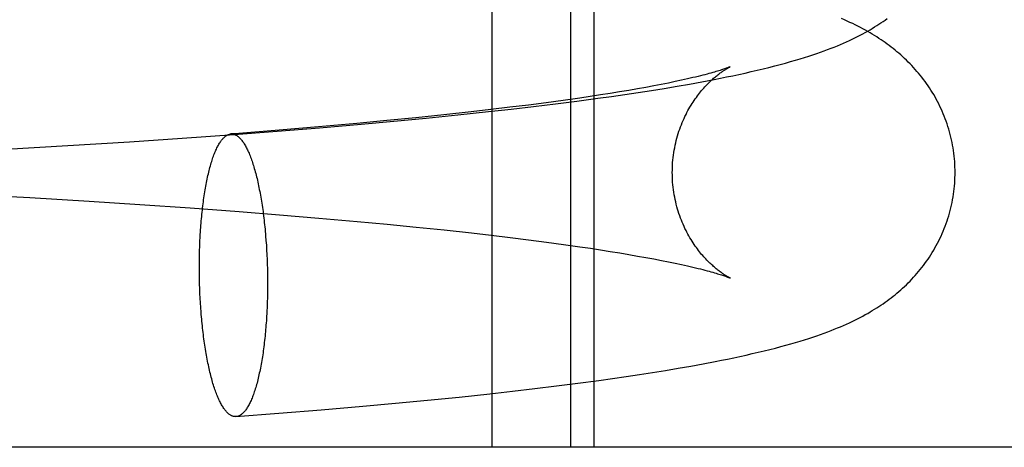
# Model space of a CAD drawing. Header units: inches. Extents: x 0 to 293, y 0 to 190.
# Tile 43 of 84: x 99.5092 to 99.645, y 97.4641 to 97.5231. Entities that reach past the tile are written whole.
import ezdxf

# ---------------------------------------------------------------- set-up
doc = ezdxf.new("R2010")
doc.units = ezdxf.units.IN
doc.header["$LTSCALE"] = 16.12069
doc.header["$MEASUREMENT"] = 0
doc.linetypes.add('HIDDEN', pattern=[0.2, 0.1, -0.1])
doc.layers.add('DEFAULT_2', color=8, linetype='HIDDEN')

msp = doc.modelspace()

# ---------------------------------------------------------------- linework, layer by layer
at = {"layer": 'DEFAULT_2', "color": 8, "linetype": 'HIDDEN'}
for p, q in [((99.57438, 97.46412), (99.57438, 97.62037)), ((99.58522, 97.46412), (99.58522, 97.62037)), ((99.58845, 97.46412), (99.58845, 97.62037)), ((99.60129, 97.51493), (99.60048, 97.51475)), ((99.60206, 97.51511), (99.60129, 97.51493)), ((99.5944, 97.51356), (99.5932, 97.51336)), ((99.59555, 97.51377), (99.5944, 97.51356)), ((99.59665, 97.51397), (99.59555, 97.51377)), ((99.59632, 97.51335), (99.5981, 97.51363)), ((99.59769, 97.51417), (99.59665, 97.51397)), ((99.59867, 97.51437), (99.59769, 97.51417)), ((99.5981, 97.51363), (99.59986, 97.51393)), ((99.5996, 97.51456), (99.59867, 97.51437)), ((99.60048, 97.51475), (99.5996, 97.51456)), ((99.59986, 97.51393), (99.60158, 97.51423)), ((99.60158, 97.51423), (99.6033, 97.51454)), ((99.6033, 97.51454), (99.605, 97.51487)), ((99.58644, 97.51229), (99.58418, 97.51197)), ((99.58603, 97.51187), (99.58892, 97.51226)), ((99.58789, 97.51251), (99.58644, 97.51229)), ((99.58929, 97.51272), (99.58789, 97.51251)), ((99.58892, 97.51226), (99.59081, 97.51252)), ((99.59064, 97.51293), (99.58929, 97.51272)), ((99.59195, 97.51315), (99.59064, 97.51293)), ((99.59081, 97.51252), (99.59267, 97.51279)), ((99.5932, 97.51336), (99.59195, 97.51315)), ((99.59267, 97.51279), (99.59451, 97.51307)), ((99.59451, 97.51307), (99.59632, 97.51335)), ((99.57682, 97.51102), (99.57418, 97.5107)), ((99.57936, 97.51133), (99.57682, 97.51102)), ((99.57699, 97.51077), (99.58007, 97.51113)), ((99.58182, 97.51165), (99.57936, 97.51133)), ((99.58007, 97.51113), (99.58308, 97.51149)), ((99.58418, 97.51197), (99.58182, 97.51165)), ((99.58308, 97.51149), (99.58603, 97.51187)), ((99.56383, 97.50958), (99.55982, 97.50918)), ((99.56082, 97.5091), (99.56526, 97.50953)), ((99.56771, 97.50998), (99.56383, 97.50958)), ((99.56526, 97.50953), (99.56961, 97.50997)), ((99.57146, 97.51039), (99.56771, 97.50998)), ((99.56961, 97.50997), (99.57387, 97.51042)), ((99.57418, 97.5107), (99.57146, 97.51039)), ((99.57387, 97.51042), (99.57699, 97.51077)), ((99.54471, 97.50772), (99.55056, 97.5082)), ((99.55042, 97.50832), (99.54498, 97.50787)), ((99.55571, 97.50879), (99.55042, 97.50832)), ((99.55056, 97.5082), (99.5563, 97.50869)), ((99.55982, 97.50918), (99.55571, 97.50879)), ((99.5563, 97.50869), (99.56082, 97.5091)), ((99.52434, 97.50627), (99.53159, 97.50676)), ((99.53159, 97.50676), (99.53879, 97.50727)), ((99.53879, 97.50727), (99.54471, 97.50772)), ((99.50734, 97.50526), (99.51583, 97.50575)), ((99.51583, 97.50575), (99.52434, 97.50627)), ((99.50121, 97.49909), (99.51059, 97.49857)), ((99.51059, 97.49857), (99.51879, 97.49808)), ((99.51879, 97.49808), (99.52578, 97.49763)), ((99.52578, 97.49763), (99.53269, 97.49715)), ((99.53269, 97.49715), (99.53948, 97.49664)), ((99.53948, 97.49664), (99.54503, 97.49621)), ((99.54503, 97.49621), (99.55046, 97.49575)), ((99.55046, 97.49575), (99.55575, 97.49528)), ((99.55575, 97.49528), (99.55987, 97.49489)), ((99.55987, 97.49489), (99.56387, 97.4945)), ((99.54312, 97.49326), (99.54317, 97.49263)), ((99.56387, 97.4945), (99.56775, 97.4941)), ((99.56775, 97.4941), (99.5715, 97.49369)), ((99.5715, 97.49369), (99.57421, 97.49337)), ((99.57421, 97.49337), (99.57685, 97.49306)), ((99.53401, 97.49124), (99.53403, 97.49189)), ((99.53403, 97.49189), (99.53406, 97.49253)), ((99.54317, 97.49263), (99.54322, 97.49199)), ((99.54322, 97.49199), (99.54326, 97.49134)), ((99.57685, 97.49306), (99.57939, 97.49274)), ((99.57939, 97.49274), (99.58185, 97.49242)), ((99.58185, 97.49242), (99.5842, 97.4921)), ((99.5842, 97.4921), (99.58646, 97.49178)), ((99.53398, 97.48994), (99.53399, 97.49059)), ((99.53399, 97.49059), (99.53401, 97.49124)), ((99.54326, 97.49134), (99.54329, 97.49069)), ((99.54329, 97.49069), (99.54332, 97.49004)), ((99.58646, 97.49178), (99.58791, 97.49157)), ((99.58791, 97.49157), (99.58931, 97.49135)), ((99.58931, 97.49135), (99.59066, 97.49114)), ((99.59066, 97.49114), (99.59196, 97.49093)), ((99.59196, 97.49093), (99.59322, 97.49072)), ((99.59322, 97.49072), (99.59442, 97.49051)), ((99.59442, 97.49051), (99.59557, 97.49031)), ((99.53398, 97.48928), (99.53398, 97.48994)), ((99.53398, 97.48863), (99.53398, 97.48928)), ((99.54332, 97.49004), (99.54335, 97.48938)), ((99.54335, 97.48938), (99.54337, 97.48872)), ((99.59557, 97.49031), (99.59666, 97.4901)), ((99.59666, 97.4901), (99.5977, 97.4899)), ((99.5977, 97.4899), (99.59869, 97.48971)), ((99.59869, 97.48971), (99.59962, 97.48951)), ((99.59962, 97.48951), (99.60049, 97.48933)), ((99.60049, 97.48933), (99.60131, 97.48914)), ((99.53398, 97.48797), (99.53398, 97.48863)), ((99.53399, 97.48731), (99.53398, 97.48797)), ((99.54337, 97.48872), (99.54338, 97.48807)), ((99.54338, 97.48807), (99.54339, 97.48741)), ((99.53401, 97.48665), (99.53399, 97.48731)), ((99.53403, 97.48599), (99.53401, 97.48665)), ((99.54339, 97.48741), (99.54339, 97.48675)), ((99.54339, 97.48675), (99.54339, 97.48609)), ((99.53406, 97.48534), (99.53403, 97.48599)), ((99.53409, 97.48469), (99.53406, 97.48534)), ((99.54338, 97.48544), (99.54337, 97.48479)), ((99.54339, 97.48609), (99.54338, 97.48544)), ((99.53413, 97.48404), (99.53409, 97.48469)), ((99.53417, 97.4834), (99.53413, 97.48404)), ((99.54335, 97.48414), (99.54332, 97.48349)), ((99.54337, 97.48479), (99.54335, 97.48414)), ((99.53422, 97.48276), (99.53417, 97.4834)), ((99.60175, 97.47533), (99.60346, 97.47564)), ((99.60346, 97.47564), (99.60514, 97.47596)), ((99.59284, 97.47388), (99.59467, 97.47416)), ((99.59467, 97.47416), (99.59648, 97.47444)), ((99.59648, 97.47444), (99.59826, 97.47473)), ((99.59826, 97.47473), (99.60002, 97.47502)), ((99.60002, 97.47502), (99.60175, 97.47533)), ((99.58326, 97.47258), (99.5862, 97.47296)), ((99.5862, 97.47296), (99.58909, 97.47335)), ((99.58909, 97.47335), (99.59098, 97.47361)), ((99.59098, 97.47361), (99.59284, 97.47388)), ((99.5698, 97.47105), (99.57406, 97.47151)), ((99.57406, 97.47151), (99.57718, 97.47186)), ((99.57718, 97.47186), (99.58025, 97.47222)), ((99.58025, 97.47222), (99.58326, 97.47258)), ((99.55651, 97.46978), (99.56103, 97.47019)), ((99.56103, 97.47019), (99.56546, 97.47061)), ((99.56546, 97.47061), (99.5698, 97.47105)), ((99.53903, 97.46836), (99.54493, 97.46881)), ((99.54493, 97.46881), (99.55077, 97.46928)), ((99.55077, 97.46928), (99.55651, 97.46978)), ((99.88938, 97.46412), (99.41178, 97.46412))]:
    msp.add_line(p, q, dxfattribs=at)
for points in [[(99.605, 97.51487), (99.60585, 97.51503), (99.6067, 97.51521), (99.60755, 97.51538), (99.6084, 97.51556), (99.60924, 97.51575), (99.61008, 97.51594), (99.61091, 97.51613), (99.61173, 97.51632), (99.61254, 97.51652), (99.61333, 97.51672), (99.61409, 97.51692), (99.61483, 97.51712), (99.61552, 97.51732), (99.61619, 97.51751), (99.61683, 97.5177), (99.61744, 97.51789), (99.61802, 97.51808), (99.61858, 97.51826), (99.61913, 97.51845), (99.61965, 97.51863), (99.62015, 97.51881), (99.62063, 97.51899), (99.6211, 97.51916), (99.62155, 97.51934), (99.62198, 97.51952), (99.62241, 97.5197), (99.62283, 97.51988), (99.62323, 97.52006), (99.62363, 97.52024), (99.62402, 97.52042), (99.6244, 97.52061), (99.62477, 97.52079), (99.62513, 97.52098), (99.62548, 97.52116), (99.62582, 97.52135), (99.62616, 97.52153), (99.62648, 97.52172), (99.62679, 97.52191), (99.6271, 97.5221), (99.6274, 97.52229), (99.6277, 97.52248), (99.62799, 97.52267), (99.62828, 97.52286), (99.62856, 97.52306), (99.62884, 97.52326)], [(99.63821, 97.50204), (99.63821, 97.50239), (99.6382, 97.50277), (99.63818, 97.50316), (99.63816, 97.50354), (99.63813, 97.50392), (99.63809, 97.5043), (99.63805, 97.50468), (99.63799, 97.50505), (99.63794, 97.50543), (99.63787, 97.5058), (99.6378, 97.50618), (99.63772, 97.50655), (99.63764, 97.50692), (99.63754, 97.50729), (99.63745, 97.50765), (99.63734, 97.50801), (99.63723, 97.50837), (99.63711, 97.50873), (99.63699, 97.50909), (99.63686, 97.50944), (99.63673, 97.50979), (99.63659, 97.51013), (99.63644, 97.51048), (99.63629, 97.51082), (99.63613, 97.51115), (99.63597, 97.51148), (99.6358, 97.51181), (99.63562, 97.51214), (99.63545, 97.51246), (99.63526, 97.51277), (99.63507, 97.51309), (99.63488, 97.5134), (99.63468, 97.5137), (99.63448, 97.514), (99.63428, 97.5143), (99.63407, 97.51459), (99.63385, 97.51488), (99.63363, 97.51516), (99.63341, 97.51544), (99.63319, 97.51571), (99.63296, 97.51598), (99.63272, 97.51625), (99.63249, 97.51651), (99.63225, 97.51677), (99.63201, 97.51702), (99.63176, 97.51727), (99.63151, 97.51752), (99.63125, 97.51776), (99.63099, 97.518), (99.63073, 97.51824), (99.63047, 97.51847), (99.6302, 97.51869), (99.62994, 97.51891), (99.62967, 97.51912), (99.6294, 97.51933), (99.62913, 97.51954), (99.62885, 97.51974), (99.62857, 97.51994), (99.62829, 97.52014), (99.628, 97.52034), (99.62771, 97.52053), (99.62742, 97.52072), (99.62711, 97.52091), (99.6268, 97.5211), (99.62649, 97.52129), (99.62616, 97.52147), (99.62584, 97.52166), (99.6255, 97.52184), (99.62516, 97.52202), (99.62481, 97.5222), (99.62445, 97.52238), (99.62409, 97.52256), (99.62371, 97.52274), (99.62333, 97.52291), (99.62294, 97.52309), (99.62254, 97.52326)], [(99.59921, 97.50204), (99.59922, 97.50236), (99.59923, 97.50271), (99.59924, 97.50306), (99.59926, 97.5034), (99.59929, 97.50375), (99.59933, 97.50409), (99.59937, 97.50443), (99.59942, 97.50477), (99.59948, 97.50511), (99.59954, 97.50545), (99.59961, 97.50578), (99.59968, 97.50611), (99.59976, 97.50644), (99.59985, 97.50676), (99.59994, 97.50708), (99.60003, 97.5074), (99.60013, 97.50771), (99.60024, 97.50802), (99.60035, 97.50832), (99.60046, 97.50862), (99.60058, 97.50892), (99.60071, 97.5092), (99.60083, 97.50949), (99.60096, 97.50976), (99.6011, 97.51003), (99.60123, 97.5103), (99.60137, 97.51056), (99.60151, 97.51081), (99.60165, 97.51106), (99.6018, 97.5113), (99.60194, 97.51153), (99.60209, 97.51175), (99.60224, 97.51197), (99.60238, 97.51219), (99.60253, 97.51239), (99.60268, 97.51259), (99.60282, 97.51279), (99.60297, 97.51298), (99.60312, 97.51316), (99.60326, 97.51334), (99.60341, 97.51351), (99.60355, 97.51367), (99.6037, 97.51383), (99.60384, 97.51398), (99.60398, 97.51413), (99.60411, 97.51427), (99.60425, 97.5144), (99.60438, 97.51454), (99.60452, 97.51466), (99.60465, 97.51479), (99.60478, 97.5149), (99.60491, 97.51502), (99.60503, 97.51512), (99.60515, 97.51523), (99.60527, 97.51533), (99.60539, 97.51542), (99.6055, 97.51551), (99.60562, 97.5156), (99.60573, 97.51568), (99.60583, 97.51576), (99.60594, 97.51584), (99.60604, 97.51591), (99.60613, 97.51598), (99.60623, 97.51604), (99.60632, 97.5161), (99.60641, 97.51616), (99.60649, 97.51621), (99.60657, 97.51626), (99.60665, 97.51631), (99.60672, 97.51635), (99.60679, 97.51639), (99.60685, 97.51643), (99.60691, 97.51646), (99.60696, 97.51649), (99.60701, 97.51652), (99.60706, 97.51654), (99.60709, 97.51656), (99.60713, 97.51658), (99.60715, 97.51659), (99.60718, 97.5166), (99.60719, 97.51661)], [(99.60719, 97.51661), (99.6072, 97.51661), (99.60719, 97.51661), (99.60718, 97.5166), (99.60715, 97.51659), (99.60712, 97.51658), (99.60708, 97.51656), (99.60703, 97.51654), (99.60697, 97.51652), (99.60691, 97.51649), (99.60683, 97.51647), (99.60674, 97.51643), (99.60664, 97.5164), (99.60653, 97.51636), (99.60641, 97.51632), (99.60628, 97.51627), (99.60614, 97.51622), (99.60598, 97.51617), (99.60581, 97.51612), (99.60563, 97.51606), (99.60544, 97.516), (99.60523, 97.51594), (99.60501, 97.51588), (99.60478, 97.51581), (99.60453, 97.51574), (99.60427, 97.51567), (99.604, 97.5156), (99.60371, 97.51552), (99.60341, 97.51544), (99.60309, 97.51536), (99.60276, 97.51528), (99.60241, 97.5152), (99.60206, 97.51511)], [(99.53406, 97.49253), (99.53409, 97.49317), (99.53411, 97.49348), (99.53413, 97.4938), (99.53415, 97.49411), (99.53417, 97.49442), (99.53419, 97.49473), (99.53422, 97.49504), (99.53424, 97.49534), (99.53427, 97.49565), (99.5343, 97.49595), (99.53433, 97.49625), (99.53436, 97.49654), (99.53439, 97.49684), (99.53442, 97.49713), (99.53446, 97.49742), (99.53449, 97.4977), (99.53453, 97.49798), (99.53457, 97.49826), (99.53461, 97.49854), (99.53465, 97.49881), (99.53469, 97.49909), (99.53473, 97.49935), (99.53477, 97.49962), (99.53482, 97.49988), (99.53486, 97.50014), (99.53491, 97.50039), (99.53496, 97.50064), (99.53501, 97.50089), (99.53506, 97.50113), (99.53511, 97.50137), (99.53516, 97.5016), (99.53522, 97.50184), (99.53527, 97.50206), (99.53533, 97.50229), (99.53538, 97.50251), (99.53544, 97.50272), (99.5355, 97.50293), (99.53556, 97.50314), (99.53562, 97.50334), (99.53568, 97.50354), (99.53574, 97.50373), (99.5358, 97.50392), (99.53586, 97.50411), (99.53593, 97.50428), (99.53599, 97.50446), (99.53606, 97.50463), (99.53613, 97.5048), (99.53619, 97.50496), (99.53626, 97.50511), (99.53633, 97.50526), (99.5364, 97.50541), (99.53647, 97.50555), (99.53654, 97.50568), (99.53661, 97.50582), (99.53668, 97.50594), (99.53675, 97.50606), (99.53683, 97.50618), (99.5369, 97.50629), (99.53697, 97.50639), (99.53705, 97.50649), (99.53712, 97.50658), (99.5372, 97.50667), (99.53727, 97.50676), (99.53735, 97.50683), (99.53743, 97.50691), (99.5375, 97.50697), (99.53758, 97.50704), (99.53766, 97.50709), (99.53774, 97.50714), (99.53781, 97.50719), (99.53789, 97.50723), (99.53797, 97.50726), (99.53805, 97.50729), (99.53813, 97.50731), (99.53821, 97.50733), (99.53829, 97.50734), (99.53833, 97.50735)], [(99.54498, 97.50787), (99.53943, 97.50743), (99.53833, 97.50735)], [(99.53833, 97.50735), (99.53836, 97.50735), (99.53844, 97.50735), (99.53852, 97.50735), (99.5386, 97.50733), (99.53868, 97.50732), (99.53876, 97.5073), (99.53884, 97.50727), (99.53892, 97.50724), (99.539, 97.5072), (99.53908, 97.50716), (99.53916, 97.50711), (99.53924, 97.50705), (99.53932, 97.50699), (99.5394, 97.50693), (99.53947, 97.50686), (99.53955, 97.50678), (99.53963, 97.5067), (99.53971, 97.50661), (99.53979, 97.50652), (99.53986, 97.50642), (99.53994, 97.50632), (99.54002, 97.50621), (99.54009, 97.5061), (99.54017, 97.50598), (99.54024, 97.50585), (99.54032, 97.50572), (99.54039, 97.50559), (99.54047, 97.50545), (99.54054, 97.50531), (99.54061, 97.50516), (99.54068, 97.505), (99.54076, 97.50484), (99.54083, 97.50468), (99.5409, 97.50451), (99.54097, 97.50434), (99.54104, 97.50416), (99.54111, 97.50398), (99.54117, 97.50379), (99.54124, 97.5036), (99.54131, 97.5034), (99.54137, 97.5032), (99.54144, 97.50299), (99.5415, 97.50279), (99.54156, 97.50257), (99.54163, 97.50235), (99.54169, 97.50213), (99.54175, 97.5019), (99.54181, 97.50167), (99.54187, 97.50144), (99.54193, 97.5012), (99.54198, 97.50096), (99.54204, 97.50071), (99.54209, 97.50047), (99.54215, 97.50021), (99.5422, 97.49996), (99.54225, 97.4997), (99.54231, 97.49943), (99.54236, 97.49917), (99.54241, 97.4989), (99.54245, 97.49862), (99.5425, 97.49835), (99.54255, 97.49807), (99.54259, 97.49779), (99.54264, 97.4975), (99.54268, 97.49721), (99.54272, 97.49692), (99.54276, 97.49663), (99.5428, 97.49634), (99.54284, 97.49604), (99.54287, 97.49574), (99.54291, 97.49544), (99.54294, 97.49513), (99.54298, 97.49482), (99.54301, 97.49452), (99.54304, 97.49421), (99.54307, 97.49389), (99.5431, 97.49358), (99.54312, 97.49326)], [(99.6072, 97.48747), (99.60719, 97.48747), (99.60718, 97.48748), (99.60715, 97.48749), (99.60713, 97.4875), (99.60709, 97.48752), (99.60706, 97.48754), (99.60701, 97.48756), (99.60696, 97.48759), (99.60691, 97.48762), (99.60685, 97.48765), (99.60679, 97.48769), (99.60672, 97.48773), (99.60665, 97.48777), (99.60657, 97.48782), (99.60649, 97.48787), (99.60641, 97.48792), (99.60632, 97.48798), (99.60623, 97.48804), (99.60613, 97.4881), (99.60603, 97.48817), (99.60593, 97.48824), (99.60583, 97.48832), (99.60572, 97.4884), (99.60561, 97.48848), (99.6055, 97.48857), (99.60539, 97.48866), (99.60527, 97.48875), (99.60515, 97.48885), (99.60503, 97.48896), (99.6049, 97.48906), (99.60478, 97.48918), (99.60465, 97.48929), (99.60452, 97.48942), (99.60438, 97.48954), (99.60425, 97.48968), (99.60411, 97.48981), (99.60397, 97.48995), (99.60384, 97.4901), (99.6037, 97.49025), (99.60355, 97.49041), (99.60341, 97.49057), (99.60326, 97.49074), (99.60312, 97.49092), (99.60297, 97.4911), (99.60283, 97.49129), (99.60268, 97.49148), (99.60253, 97.49168), (99.60238, 97.49189), (99.60224, 97.4921), (99.60209, 97.49232), (99.60194, 97.49255), (99.6018, 97.49279), (99.60165, 97.49303), (99.60151, 97.49327), (99.60137, 97.49353), (99.60123, 97.49378), (99.6011, 97.49405), (99.60096, 97.49432), (99.60083, 97.4946), (99.60071, 97.49488), (99.60058, 97.49516), (99.60047, 97.49546), (99.60035, 97.49575), (99.60024, 97.49606), (99.60013, 97.49637), (99.60003, 97.49668), (99.59994, 97.49699), (99.59985, 97.49731), (99.59976, 97.49764), (99.59968, 97.49797), (99.59961, 97.4983), (99.59954, 97.49863), (99.59948, 97.49897), (99.59942, 97.4993), (99.59937, 97.49965), (99.59933, 97.49999), (99.59929, 97.50033), (99.59926, 97.50068), (99.59924, 97.50102), (99.59923, 97.50137), (99.59922, 97.50172), (99.59921, 97.50204)], [(99.60514, 97.47596), (99.60599, 97.47613), (99.60683, 97.4763), (99.60769, 97.47648), (99.60854, 97.47666), (99.60939, 97.47685), (99.61024, 97.47704), (99.61107, 97.47723), (99.61188, 97.47743), (99.61268, 97.47762), (99.61344, 97.47782), (99.61418, 97.47801), (99.61489, 97.47821), (99.61557, 97.4784), (99.61622, 97.47859), (99.61684, 97.47877), (99.61744, 97.47896), (99.61803, 97.47914), (99.61859, 97.47933), (99.61913, 97.47951), (99.61965, 97.4797), (99.62016, 97.47988), (99.62064, 97.48006), (99.6211, 97.48023), (99.62155, 97.48041), (99.62199, 97.48059), (99.62241, 97.48076), (99.62283, 97.48094), (99.62324, 97.48112), (99.62363, 97.48131), (99.62402, 97.48149), (99.6244, 97.48167), (99.62477, 97.48186), (99.62513, 97.48204), (99.62548, 97.48223), (99.62583, 97.48242), (99.62616, 97.4826), (99.62648, 97.48279), (99.6268, 97.48298), (99.6271, 97.48316), (99.62741, 97.48335), (99.6277, 97.48354), (99.62799, 97.48374), (99.62828, 97.48393), (99.62857, 97.48413), (99.62885, 97.48433), (99.62912, 97.48454), (99.6294, 97.48474), (99.62967, 97.48495), (99.62993, 97.48517), (99.6302, 97.48539), (99.63046, 97.48561), (99.63072, 97.48583), (99.63098, 97.48607), (99.63124, 97.4863), (99.63149, 97.48655), (99.63175, 97.4868), (99.632, 97.48705), (99.63224, 97.48731), (99.63249, 97.48757), (99.63272, 97.48783), (99.63296, 97.48809), (99.63318, 97.48836), (99.63341, 97.48864), (99.63363, 97.48892), (99.63385, 97.4892), (99.63406, 97.48948), (99.63427, 97.48978), (99.63448, 97.49007), (99.63468, 97.49037), (99.63488, 97.49068), (99.63507, 97.49099), (99.63526, 97.4913), (99.63544, 97.49162), (99.63562, 97.49194), (99.6358, 97.49226), (99.63596, 97.49259), (99.63613, 97.49292), (99.63628, 97.49326), (99.63644, 97.4936), (99.63658, 97.49394), (99.63672, 97.49429), (99.63686, 97.49464), (99.63699, 97.49499), (99.63711, 97.49534), (99.63723, 97.4957), (99.63734, 97.49606), (99.63745, 97.49643), (99.63754, 97.49679), (99.63764, 97.49716), (99.63772, 97.49753), (99.6378, 97.4979), (99.63787, 97.49828), (99.63794, 97.49865), (99.63799, 97.49903), (99.63805, 97.49941), (99.63809, 97.49978), (99.63813, 97.50016), (99.63816, 97.50054), (99.63818, 97.50093), (99.6382, 97.50131), (99.63821, 97.50169), (99.63821, 97.50204)], [(99.60131, 97.48914), (99.60206, 97.48897), (99.60242, 97.48888), (99.60277, 97.4888), (99.6031, 97.48872), (99.60341, 97.48864), (99.60371, 97.48856), (99.604, 97.48848), (99.60428, 97.48841), (99.60454, 97.48834), (99.60478, 97.48827), (99.60502, 97.4882), (99.60524, 97.48814), (99.60544, 97.48807), (99.60564, 97.48801), (99.60582, 97.48796), (99.60598, 97.48791), (99.60614, 97.48785), (99.60628, 97.48781), (99.60641, 97.48776), (99.60653, 97.48772), (99.60664, 97.48768), (99.60674, 97.48765), (99.60683, 97.48761), (99.60691, 97.48758), (99.60697, 97.48756), (99.60703, 97.48754), (99.60708, 97.48752), (99.60712, 97.4875), (99.60715, 97.48749), (99.60718, 97.48748), (99.60719, 97.48747), (99.60719, 97.48747)], [(99.53903, 97.46836), (99.539, 97.46836), (99.53892, 97.46835), (99.53884, 97.46836), (99.53876, 97.46837), (99.53868, 97.46839), (99.5386, 97.46841), (99.53852, 97.46843), (99.53844, 97.46847), (99.53836, 97.4685), (99.53829, 97.46855), (99.53821, 97.4686), (99.53813, 97.46865), (99.53805, 97.46871), (99.53797, 97.46878), (99.53789, 97.46885), (99.53781, 97.46892), (99.53774, 97.46901), (99.53766, 97.46909), (99.53758, 97.46919), (99.5375, 97.46928), (99.53743, 97.46939), (99.53735, 97.46949), (99.53727, 97.46961), (99.5372, 97.46973), (99.53712, 97.46985), (99.53705, 97.46998), (99.53697, 97.47011), (99.5369, 97.47025), (99.53683, 97.4704), (99.53675, 97.47055), (99.53668, 97.4707), (99.53661, 97.47086), (99.53654, 97.47102), (99.53647, 97.47119), (99.5364, 97.47137), (99.53633, 97.47154), (99.53626, 97.47173), (99.53619, 97.47191), (99.53613, 97.47211), (99.53606, 97.4723), (99.53599, 97.4725), (99.53593, 97.47271), (99.53586, 97.47292), (99.5358, 97.47313), (99.53574, 97.47335), (99.53568, 97.47357), (99.53562, 97.4738), (99.53556, 97.47403), (99.5355, 97.47426), (99.53544, 97.4745), (99.53538, 97.47474), (99.53533, 97.47499), (99.53527, 97.47524), (99.53522, 97.47549), (99.53516, 97.47575), (99.53511, 97.47601), (99.53506, 97.47627), (99.53501, 97.47654), (99.53496, 97.47681), (99.53491, 97.47708), (99.53486, 97.47736), (99.53482, 97.47764), (99.53477, 97.47792), (99.53473, 97.4782), (99.53469, 97.47849), (99.53465, 97.47878), (99.53461, 97.47907), (99.53457, 97.47937), (99.53453, 97.47967), (99.53449, 97.47997), (99.53446, 97.48027), (99.53442, 97.48057), (99.53439, 97.48088), (99.53436, 97.48119), (99.53433, 97.4815), (99.5343, 97.48181), (99.53427, 97.48213), (99.53424, 97.48244), (99.53422, 97.48276)], [(99.54332, 97.48349), (99.54329, 97.48285), (99.54328, 97.48254), (99.54326, 97.48222), (99.54324, 97.48191), (99.54322, 97.48159), (99.5432, 97.48128), (99.54317, 97.48097), (99.54315, 97.48067), (99.54312, 97.48036), (99.5431, 97.48006), (99.54307, 97.47976), (99.54304, 97.47946), (99.54301, 97.47916), (99.54298, 97.47887), (99.54294, 97.47858), (99.54291, 97.47829), (99.54287, 97.478), (99.54284, 97.47772), (99.5428, 97.47744), (99.54276, 97.47716), (99.54272, 97.47689), (99.54268, 97.47662), (99.54264, 97.47635), (99.54259, 97.47609), (99.54255, 97.47583), (99.5425, 97.47557), (99.54245, 97.47531), (99.54241, 97.47506), (99.54236, 97.47482), (99.54231, 97.47457), (99.54225, 97.47434), (99.5422, 97.4741), (99.54215, 97.47387), (99.54209, 97.47364), (99.54204, 97.47342), (99.54198, 97.4732), (99.54193, 97.47298), (99.54187, 97.47277), (99.54181, 97.47257), (99.54175, 97.47236), (99.54169, 97.47217), (99.54163, 97.47197), (99.54156, 97.47178), (99.5415, 97.4716), (99.54144, 97.47142), (99.54137, 97.47124), (99.54131, 97.47107), (99.54124, 97.47091), (99.54117, 97.47075), (99.54111, 97.47059), (99.54104, 97.47044), (99.54097, 97.4703), (99.5409, 97.47016), (99.54083, 97.47002), (99.54076, 97.46989), (99.54068, 97.46976), (99.54061, 97.46964), (99.54054, 97.46953), (99.54047, 97.46942), (99.54039, 97.46931), (99.54032, 97.46921), (99.54024, 97.46912), (99.54017, 97.46903), (99.54009, 97.46895), (99.54002, 97.46887), (99.53994, 97.4688), (99.53986, 97.46873), (99.53979, 97.46867), (99.53971, 97.46861), (99.53963, 97.46856), (99.53955, 97.46852), (99.53947, 97.46848), (99.5394, 97.46844), (99.53932, 97.46841), (99.53924, 97.46839), (99.53916, 97.46837), (99.53908, 97.46836), (99.53903, 97.46836)]]:
    msp.add_lwpolyline(points, dxfattribs=at)

doc.saveas('drawing.dxf')
